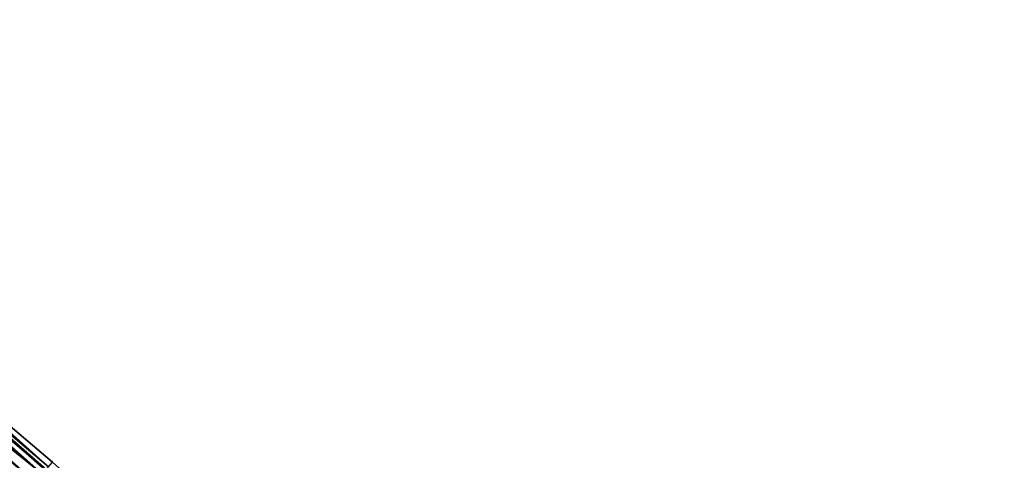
# Model space of a CAD drawing. Header units: feet. Extents: x 2017353 to 2024169, y 808050 to 818690.
# Tile 171 of 256: x 2018942 to 2019029, y 817313 to 817352. Entities that reach past the tile are written whole.
import ezdxf

# ---------------------------------------------------------------- set-up
doc = ezdxf.new("R2010")
doc.units = ezdxf.units.FT
doc.header["$MEASUREMENT"] = 0
doc.layers.add('EP_Travel Lane', color=172, linetype='Continuous', lineweight=53)
doc.layers.add('I-77-MM15-17_SB-Surface-BORDER', color=7, linetype='Continuous')
doc.layers.add('I-77-MM15-17_SB-Surface-TIN', color=7, linetype='Continuous')

msp = doc.modelspace()

# ---------------------------------------------------------------- linework, layer by layer
at = {"layer": 'EP_Travel Lane'}
msp.add_polyline3d([(2018883.057, 817363.913, 262.303), (2018898.215, 817351.007, 262.142), (2018913.5, 817338.11, 261.993), (2018928.786, 817325.213, 261.809), (2018944.042, 817311.794, 261.621), (2018959.003, 817298.522, 261.438), (2018973.966, 817285.274, 261.253), (2018988.965, 817272.044, 261.108), (2019003.963, 817258.814, 260.986), (2019018.954, 817245.395, 260.852), (2019033.837, 817232.035, 260.722), (2019048.721, 817218.673, 260.593), (2019063.602, 817205.311, 260.464), (2019078.482, 817191.949, 260.3)], dxfattribs=at)
at = {"layer": 'I-77-MM15-17_SB-Surface-BORDER', "color": 3, "linetype": 'Continuous', "lineweight": -3}
msp.add_polyline3d([(2018883.728, 817364.697, 262.294), (2018898.538, 817351.39, 262.153), (2018914.097, 817338.817, 262.005), (2018929.142, 817325.635, 261.815), (2018944.655, 817312.487, 261.616), (2018959.496, 817299.079, 261.436), (2018974.315, 817285.669, 261.259), (2018989.221, 817272.335, 261.116), (2019004.164, 817259.042, 260.991), (2019019.047, 817245.498, 260.854), (2019033.876, 817232.078, 260.723), (2019049.401, 817219.431, 260.602), (2019064.028, 817205.785, 260.475), (2019078.49, 817191.958, 260.3)], dxfattribs=at)
at = {"layer": 'I-77-MM15-17_SB-Surface-TIN', "color": 128, "linetype": 'Continuous', "lineweight": -3}
for points in [[(2018928.556, 817324.942, 261.81), (2018944.042, 817311.794, 261.621), (2018928.786, 817325.213, 261.809)], [(2018944.058, 817311.812, 261.621), (2018928.789, 817325.218, 261.809), (2018928.786, 817325.213, 261.809)], [(2018944.058, 817311.812, 261.621), (2018928.786, 817325.213, 261.809), (2018944.042, 817311.794, 261.621)], [(2018944.3, 817312.085, 261.627), (2018929.142, 817325.635, 261.815), (2018928.789, 817325.218, 261.809)], [(2018944.3, 817312.085, 261.627), (2018928.789, 817325.218, 261.809), (2018944.058, 817311.812, 261.621)], [(2018944.655, 817312.487, 261.616), (2018929.142, 817325.635, 261.815), (2018944.3, 817312.085, 261.627)], [(2018943.734, 817311.444, 261.615), (2018928.24, 817324.567, 261.804), (2018927.898, 817324.162, 261.788)], [(2018943.734, 817311.444, 261.615), (2018928.556, 817324.942, 261.81), (2018928.24, 817324.567, 261.804)], [(2018943.734, 817311.444, 261.615), (2018944.042, 817311.794, 261.621), (2018928.556, 817324.942, 261.81)], [(2018942.545, 817310.1, 261.565), (2018927.504, 817323.695, 261.768), (2018926.859, 817322.931, 261.738)], [(2018943.109, 817310.738, 261.595), (2018927.646, 817323.863, 261.774), (2018927.504, 817323.695, 261.768)], [(2018943.109, 817310.738, 261.595), (2018927.504, 817323.695, 261.768), (2018942.545, 817310.1, 261.565)], [(2018943.109, 817310.738, 261.595), (2018927.898, 817324.162, 261.788), (2018927.646, 817323.863, 261.774)], [(2018943.734, 817311.444, 261.615), (2018927.898, 817324.162, 261.788), (2018943.109, 817310.738, 261.595)], [(2018942.08, 817309.575, 261.546), (2018926.859, 817322.931, 261.738), (2018926.214, 817322.167, 261.707)], [(2018942.08, 817309.575, 261.546), (2018942.545, 817310.1, 261.565), (2018926.859, 817322.931, 261.738)], [(2018941.418, 817308.826, 261.519), (2018942.08, 817309.575, 261.546), (2018926.214, 817322.167, 261.707)]]:
    msp.add_3dface(points, dxfattribs=at)

doc.saveas('drawing.dxf')
